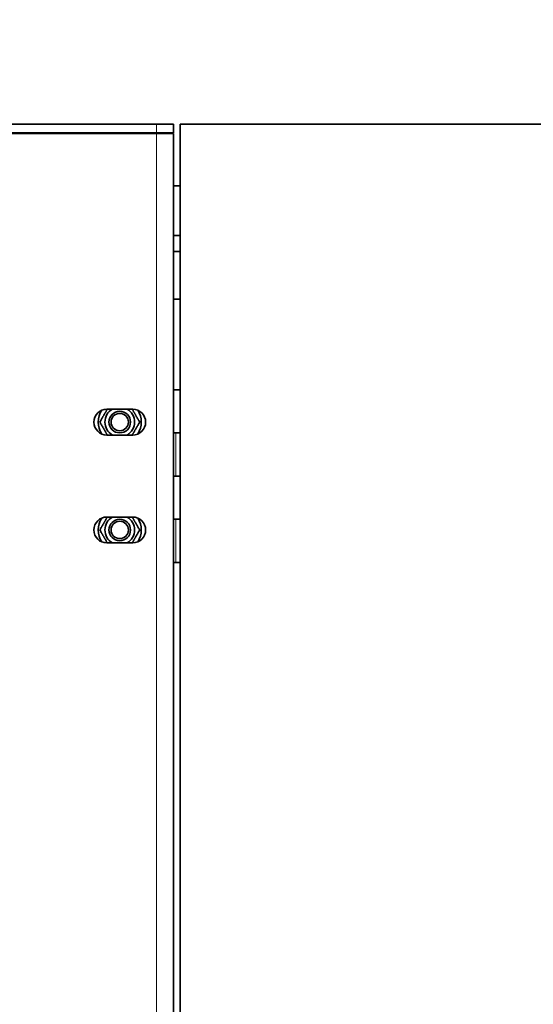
# Model space of a CAD drawing. Header units: millimetres. Extents: x 0 to 7128, y 0 to 5040.
# Tile 118 of 215: x 1504 to 1564, y 4305 to 4419. Entities that reach past the tile are written whole.
import ezdxf

# ---------------------------------------------------------------- set-up
doc = ezdxf.new("R2010")
doc.units = ezdxf.units.MM
doc.header["$LTSCALE"] = 12
for name, color, linetype, lineweight, true_color in [('Filettatura(ISO)', 3, 'Continuous', 9, 0x00ff00), ('Quote(ISO)', 7, 'Continuous', 25, 0x80ff00), ('Spigoli tangenti visibili(ISO)', 7, 'Continuous', 15, 0x00803f)]:
    doc.layers.add(name, color=color, linetype=linetype, lineweight=lineweight, true_color=true_color)
doc.layers.add('Spigoli visibili(ISO)', color=7, linetype='Continuous', lineweight=35)
doc.styles.add('Corrente-BSI', font='arial.ttf')
doc.dimstyles.new('DEFAULT-ISO', dxfattribs={"dimscale": 12, "dimtxt": 3.5, "dimasz": 2.5, "dimexe": 1, "dimexo": 1, "dimgap": 0.762, "dimtad": 1, "dimtoh": 1, "dimrnd": 1e-08, "dimtxsty": 'Corrente-BSI', "dimcen": 0.09, "dimdle": 10, "dimclrd": 7, "dimclre": 7, "dimclrt": 7, "dimazin": 2, "dimtfac": 0.571429, "dimtmove": 0, "dimatfit": 3, "dimfxl": 1, "dimtolj": 1, "dimlwd": 5, "dimlwe": 5, "dimarcsym": 0})

# ---------------------------------------------------------------- blocks, each defined once
blk = doc.blocks.new('*D41')
at = {"layer": 'Defpoints', "color": 0, "linetype": 'Continuous', "transparency": 16777216}
for p in [(2528.22, 4576.75), (1422.05, 4196.28), (2528.22, 3952.75)]:
    blk.add_point(p, dxfattribs=at)
at = {"layer": 'Quote(ISO)', "color": 7, "linetype": 'Continuous', "lineweight": 5, "transparency": 16777216}
for p, q in [((1422.05, 4208.28), (1422.05, 4588.75)), ((2528.22, 3964.75), (2528.22, 4588.75)), ((1452.05, 4576.75), (2498.22, 4576.75))]:
    blk.add_line(p, q, dxfattribs=at)
at = {"layer": 'Quote(ISO)', "color": 7, "linetype": 'Continuous', "transparency": 16777216}
for points in [[(1452.05, 4581.75), (1452.05, 4571.75), (1422.05, 4576.75)], [(2498.22, 4581.75), (2498.22, 4571.75), (2528.22, 4576.75)]]:
    blk.add_solid(points, dxfattribs=at)
at = {"layer": 'Quote(ISO)', "color": 7, "linetype": 'Continuous', "lineweight": 9, "transparency": 16777216, "insert": (1975.13, 4648.52), "char_height": 42, "attachment_point": 5, "style": 'Corrente-BSI'}
blk.add_mtext('\\A1; \\fArial|b0|i0;2500mm\\P\\fArial|b0|i0;Room to be left for Sprayheads extraction', dxfattribs=at)

msp = doc.modelspace()

# ---------------------------------------------------------------- linework, layer by layer
at = {"layer": 'Filettatura(ISO)'}
for centre in [(1515.797, 4372.033), (1515.797, 4359.533)]:
    msp.add_arc(centre, 1.011, 280, 190, dxfattribs=at)
at = {"layer": 'Spigoli tangenti visibili(ISO)'}
for p, q in [((1520.047, 4406.533), (1520.047, 4405.533)), ((1520.047, 4107.583), (1520.047, 4405.483)), ((1522.297, 4370.783), (1522.297, 4365.783)), ((1522.297, 4355.783), (1522.297, 4360.783))]:
    msp.add_line(p, q, dxfattribs=at)
at = {"layer": 'Spigoli visibili(ISO)'}
for p, q in [((1520.047, 4406.533), (1424.047, 4406.533)), ((1520.047, 4406.533), (1522.047, 4406.533)), ((1522.047, 4405.533), (1522.047, 4406.533)), ((1522.797, 4406.533), (1522.797, 4106.533)), ((1522.797, 4406.533), (1610.297, 4406.533)), ((1424.047, 4405.533), (1520.047, 4405.533)), ((1424.047, 4405.483), (1520.047, 4405.483)), ((1522.047, 4405.533), (1520.047, 4405.533)), ((1522.047, 4405.483), (1520.047, 4405.483)), ((1522.047, 4405.483), (1522.047, 4107.583)), ((1522.047, 4399.408), (1522.797, 4399.408)), ((1522.047, 4393.658), (1522.797, 4393.658)), ((1522.047, 4391.783), (1522.797, 4391.783)), ((1522.047, 4386.283), (1522.797, 4386.283)), ((1522.797, 4375.783), (1522.047, 4375.783)), ((1514.297, 4373.533), (1517.297, 4373.533)), ((1517.297, 4370.533), (1514.297, 4370.533)), ((1522.047, 4370.783), (1522.297, 4370.783)), ((1522.797, 4370.783), (1522.047, 4370.783)), ((1522.047, 4365.783), (1522.297, 4365.783)), ((1522.797, 4365.783), (1522.047, 4365.783)), ((1514.297, 4361.033), (1517.297, 4361.033)), ((1522.047, 4360.783), (1522.297, 4360.783)), ((1522.797, 4360.783), (1522.047, 4360.783)), ((1517.297, 4358.033), (1514.297, 4358.033)), ((1522.047, 4355.783), (1522.297, 4355.783)), ((1522.797, 4355.783), (1522.297, 4355.783))]:
    msp.add_line(p, q, dxfattribs=at)
for centre, radius in [((1515.797, 4372.033), 1.25), ((1515.797, 4372.033), 1.25), ((1515.797, 4372.033), 1.005), ((1515.797, 4359.533), 1.25), ((1515.797, 4359.533), 1.25), ((1515.797, 4359.533), 1.005)]:
    msp.add_circle(centre, radius, dxfattribs=at)
for centre, radius, start, end in [((1520.047, 4404.533), 1, 71.80513, 90), ((1520.047, 4404.533), 2, 28.35935, 30), ((1514.297, 4372.033), 1.5, 90, 270), ((1515.797, 4372.033), 2.5, 146.44269, 213.55731), ((1515.797, 4372.033), 1.725, 119.59185, 240.40815), ((1515.797, 4372.033), 1.725, 299.59185, 60.40815), ((1517.297, 4372.033), 1.5, 270, 90), ((1515.797, 4372.033), 2.5, 326.44269, 33.55731), ((1514.297, 4359.533), 1.5, 90, 270), ((1515.797, 4359.533), 2.5, 146.44269, 213.55731), ((1515.797, 4359.533), 1.725, 119.59185, 240.40815), ((1515.797, 4359.533), 1.725, 299.59185, 60.40815), ((1517.297, 4359.533), 1.5, 270, 90), ((1515.797, 4359.533), 2.5, 326.44269, 33.55731)]:
    msp.add_arc(centre, radius, start, end, dxfattribs=at)
for points, weights in [([(1513.487, 4372.033), (1513.943, 4372.822), (1514.353, 4373.533)], [1, 1.11818326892, 1.0557946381]), ([(1517.24, 4373.533), (1517.651, 4372.822), (1518.106, 4372.033)], [1.0557946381, 1.11818326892, 1]), ([(1514.353, 4370.533), (1513.943, 4371.244), (1513.487, 4372.033)], [1.0557946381, 1.11818326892, 1]), ([(1518.106, 4372.033), (1517.651, 4371.244), (1517.24, 4370.533)], [1, 1.11818326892, 1.0557946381]), ([(1513.487, 4359.533), (1513.943, 4360.322), (1514.353, 4361.033)], [1, 1.11818326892, 1.0557946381]), ([(1517.24, 4361.033), (1517.651, 4360.322), (1518.106, 4359.533)], [1.0557946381, 1.11818326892, 1]), ([(1514.353, 4358.033), (1513.943, 4358.744), (1513.487, 4359.533)], [1.0557946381, 1.11818326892, 1]), ([(1518.106, 4359.533), (1517.651, 4358.744), (1517.24, 4358.033)], [1, 1.11818326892, 1.0557946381])]:
    msp.add_rational_spline(points, weights, degree=2, dxfattribs=at)

# ---------------------------------------------------------------- dimensions: what is measured, and where the dimension line sits
at = {"layer": 'Quote(ISO)', "color": 7, "linetype": 'Continuous', "lineweight": 9}
dim = msp.add_linear_dim(base=(2528.216, 4576.753), p1=(1422.047, 4196.283), p2=(2528.216, 3952.753), angle=180, text=' \\fArial|b0|i0;2500mm\\P\\fArial|b0|i0;Room to be left for Sprayheads extraction', dimstyle='DEFAULT-ISO', override={"dimgap": 0.762, "dimtoh": 0, "dimdec": 0, "dimlfac": 2, "dimtol": 0, "dimlim": 0, "dimtp": 0, "dimtm": 0, "dimtdec": 0, "dimtofl": 0, "dimatfit": 1}, dxfattribs=at)
dim.commit()
dim.dimension.update_dxf_attribs({"geometry": '*D41', "text_midpoint": (1975.131, 4576.753), "dimtype": 160})

doc.saveas('drawing.dxf')
